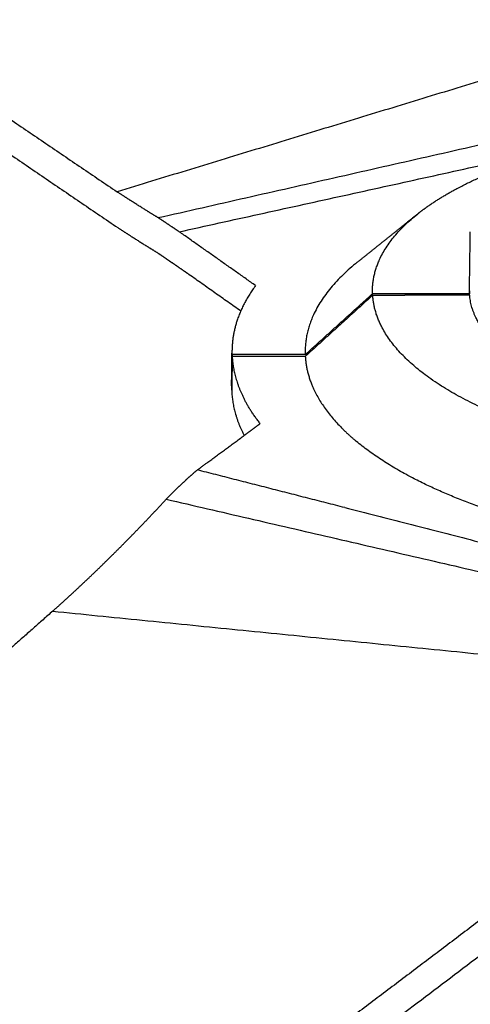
# Model space of a CAD drawing. Header units: millimetres. Extents: x -3418 to -920, y -373 to 1263.
# Tile 14 of 19: x -1687 to -1617, y 670 to 823. Entities that reach past the tile are written whole.
import ezdxf

# ---------------------------------------------------------------- set-up
doc = ezdxf.new("R2010")
doc.units = ezdxf.units.MM
doc.layers.add('Make2D$Visible$Curvas', color=7, linetype='Continuous')

msp = doc.modelspace()

# ---------------------------------------------------------------- linework, layer by layer
at = {"layer": 'Make2D$Visible$Curvas', "color": 29, "lineweight": -3, "true_color": 0x4d342b}
for points, weights, degree, knots in [([(-1920.12, 972), (-1880.32, 942.37), (-1839.91, 913.07), (-1757.23, 854.5), (-1714.91, 825.24), (-1671.93, 796.12)], [8737.41362209, 8672.88217656, 8607.89425418, 8477.13779985, 8411.36701752, 8345.27830482], 3, [0, 0, 0, 0, 260.470588, 260.470588, 520.937854, 520.937854, 520.937854, 520.937854]), ([(-1920.09, 966.84), (-1880.28, 937.18), (-1839.86, 907.83), (-1757.15, 849.13), (-1714.82, 819.78), (-1671.83, 790.57)], [8740.36286688, 8675.78172191, 8610.7549993, 8479.93584738, 8414.14297612, 8348.03367812], 3, [0, 0, 0, 0, 260.636411, 260.636411, 521.264705, 521.264705, 521.264705, 521.264705]), ([(-1665.58, 792.11), (-1666.64, 792.75), (-1667.7, 793.41), (-1669.82, 794.75), (-1670.87, 795.43), (-1671.93, 796.12)], [8335.44586881, 8337.09655342, 8338.74159358, 8342.01922133, 8343.65202303, 8345.27830482], 3, [0, 0, 0, 0, 6.358352, 6.358352, 12.716144, 12.716144, 12.716144, 12.716144]), ([(-1662.3, 789.92), (-1662.85, 790.29), (-1663.4, 790.66), (-1664.49, 791.39), (-1665.04, 791.75), (-1665.58, 792.11)], [8330.44480405, 8331.27196427, 8332.10237598, 8333.76939821, 8334.60611028, 8335.44586881], 3, [0, 0, 0, 0, 3.274159, 3.274159, 6.548319, 6.548319, 6.548319, 6.548319]), ([(-1671.83, 790.57), (-1670.78, 789.89), (-1669.74, 789.22), (-1667.66, 787.9), (-1666.62, 787.26), (-1665.58, 786.62)], [8348.03367812, 8346.43232703, 8344.82438519, 8341.59648283, 8339.97614226, 8338.34999907], 3, [0, 0, 0, 0, 6.259283, 6.259283, 12.518577, 12.518577, 12.518577, 12.518577]), ([(-1665.58, 786.62), (-1665.21, 786.37), (-1664.85, 786.12), (-1664.13, 785.62), (-1663.77, 785.37), (-1663.41, 785.12)], [8338.34999907, 8337.80297076, 8337.25583135, 8336.16149385, 8335.61421767, 8335.06690534], 3, [0, 0, 0, 0, 2.167455, 2.167455, 4.334919, 4.334919, 4.334919, 4.334919]), ([(-1660.74, 783.26), (-1661.18, 783.57), (-1661.63, 783.88), (-1662.52, 784.5), (-1662.96, 784.81), (-1663.41, 785.12)], [8331.0413249, 8331.71097525, 8332.38124493, 8333.72322449, 8334.3947104, 8335.06690534], 3, [0, 0, 0, 0, 2.663996, 2.663996, 5.328081, 5.328081, 5.328081, 5.328081]), ([(-1593.98, 756.05), (-1596.35, 756.51), (-1598.62, 757.04), (-1624.8, 763.21), (-1630.95, 775.26)], [8074.09765967, 8147.8796117, 8235.52320044, 7348.67813754, 7950.90529634], 2, [62.561602, 62.561602, 62.561602, 67.934118, 67.934118, 123.711901, 123.711901, 123.711901]), ([(-1659.48, 752.99), (-1657.86, 754.19), (-1655.44, 755.97), (-1653.02, 757.74), (-1652.23, 758.32)], [8252.17606393, 8254.68969593, 8258.42671498, 8262.1628692, 8263.38627413], 3, [0, 0, 0, 0, 10.068941, 14.971849, 14.971849, 14.971849, 14.971849]), ([(-1528.57, 743.73), (-1565.61, 734.79), (-1603.75, 743.8), (-1624.31, 748.66), (-1634.82, 757.41)], [8232.77196892, 7122.79212521, 8232.92221097, 7611.96595602, 7725.41411525], 2, [0, 0, 0, 78.784054, 78.784054, 124.185272, 124.185272, 124.185272]), ([(-1659.48, 752.99), (-1660.29, 752.31), (-1661.1, 751.59), (-1661.9, 750.83), (-1662.71, 750.07), (-1663.51, 749.28), (-1664.31, 748.45)], [8252.17606393, 8250.98267071, 8249.81233213, 8248.66668292, 8247.52103276, 8246.39998384, 8245.3051114], 3, [0, 0, 0, 0, 4.989497, 4.989497, 4.989497, 9.978995, 9.978995, 9.978995, 9.978995]), ([(-1681.91, 731.09), (-1678.95, 733.73), (-1676.01, 736.49), (-1673.07, 739.39), (-1670.14, 742.28), (-1667.22, 745.3), (-1664.31, 748.45)], [8220.76180707, 8225.03130165, 8229.21497571, 8233.30725476, 8237.4001089, 8241.400684, 8245.3051114], 3, [0, 0, 0, 0, 18.182611, 18.182611, 18.182611, 36.365218, 36.365218, 36.365218, 36.365218]), ([(-1681.91, 731.09), (-1693.8, 720.56), (-1705.74, 710.17), (-1717.73, 699.91), (-1730.83, 688.71), (-1743.99, 677.67), (-1757.21, 666.8), (-1773.28, 653.58), (-1789.44, 640.61), (-1805.69, 627.88), (-1820.35, 616.41), (-1835.07, 605.14), (-1849.85, 594.09), (-1865.06, 582.72), (-1880.35, 571.57), (-1895.71, 560.64), (-1908.71, 551.39), (-1921.76, 542.3), (-1934.87, 533.36)], [8220.76180707, 8203.56797867, 8186.26304777, 8168.84448091, 8149.89110454, 8130.80318352, 8111.57739791, 8088.32073938, 8064.86234534, 8041.19627605, 8019.97814831, 7998.61665885, 7977.10817412, 7955.0964589, 7932.93078676, 7910.60722849, 7891.81687015, 7872.91464708, 7853.89821981], 3, [0, 0, 0, 0, 72.97536, 72.97536, 72.97536, 152.356436, 152.356436, 152.356436, 248.413892, 248.413892, 248.413892, 334.536999, 334.536999, 334.536999, 422.643286, 422.643286, 422.643286, 496.830858, 496.830858, 496.830858, 496.830858]), ([(-1567.89, 719.67), (-1610.49, 686.9), (-1653.76, 654.22), (-1742.41, 588.74), (-1787.83, 555.92), (-1834, 523.41)], [8184.30070708, 8120.18440497, 8055.71836583, 7926.01880171, 7860.78309331, 7795.1190814], 3, [0, 0, 0, 0, 260.467266, 260.467266, 520.937854, 520.937854, 520.937854, 520.937854]), ([(-1834, 517.8), (-1787.82, 550.39), (-1742.39, 583.26), (-1654.99, 647.87), (-1612.94, 679.61), (-1571.52, 711.43)], [7798.06832619, 7863.76374387, 7929.04181326, 8056.95147136, 8119.605113, 8181.93588401], 3, [0, 0, 0, 0, 260.636411, 260.636411, 513.669283, 513.669283, 513.669283, 513.669283])]:
    msp.add_rational_spline(points, weights, degree=degree, knots=knots, dxfattribs=at)
for points, weights, degree in [([(-1586.84, 822.09), (-1671.93, 796.12)], [8414.25718924, 8345.27830482], 1), ([(-1665.58, 792.11), (-1611.21, 804.44)], [8335.44586881, 8363.25927182], 1), ([(-1662.3, 789.92), (-1612.78, 800.83)], [8330.44480405, 8353.85201017], 1), ([(-1623.68, 793.93), (-1619.28, 797.01), (-1613, 799.48)], [8227.20108843, 8042.37802296, 8007.37249913], 2), ([(-1625.38, 792.66), (-1624.57, 793.3), (-1623.68, 793.93)], [7761.37674116, 7758.75831077, 7762.0722964], 2), ([(-1634.69, 785.2), (-1631.59, 787.68), (-1628.49, 790.17), (-1625.38, 792.66)], [7887.38854596, 7884.40551244, 7881.42247893, 7878.43944541], 3), ([(-1632.33, 780.32), (-1632.59, 786.88), (-1625.38, 792.66)], [8284.63960859, 8055.7274248, 8310.91698682], 2), ([(-1626.66, 791.57), (-1626.71, 791.55), (-1626.76, 791.53), (-1626.81, 791.51)], [8348.85082291, 8348.81324459, 8348.77561446, 8348.73793249], 3), ([(-1650.46, 781.58), (-1662.3, 789.92)], [8312.64000277, 8330.44480405], 1), ([(-1634.69, 785.2), (-1643.05, 778.49), (-1642.77, 770.87)], [8320.35733757, 8062.9815953, 8289.88313005], 2), ([(-1617.25, 785.4), (-1617.25, 785.4), (-1617.24, 785.4), (-1617.24, 785.4)], [8335.62548852, 8335.62723908, 8335.62898953, 8335.63073987], 3), ([(-1652.76, 777.63), (-1660.74, 783.26)], [8319.04465702, 8331.0413249], 1), ([(-1650.46, 781.58), (-1654.05, 776.7), (-1654.11, 771.56)], [8312.64000277, 8210.96166992, 8280.0819652], 2), ([(-1642.77, 770.87), (-1632.33, 780.32)], [8289.88313005, 8284.63960859], 1), ([(-1617.28, 780.29), (-1632.33, 780.32)], [8284.58006486, 8284.63960859], 1), ([(-1617.3, 780.11), (-1617.3, 780.29)], [8206.23366318, 8206.134577], 1), ([(-1617.29, 780.78), (-1617.29, 780.53), (-1617.28, 780.29)], [8234.3438213, 8258.83723082, 8284.58006486], 2), ([(-1617.29, 780.11), (-1617.28, 780.29)], [8284.68007005, 8284.58006486], 1), ([(-1632.31, 780.08), (-1642.76, 770.59)], [8284.13592486, 8289.29900167], 1), ([(-1632.31, 780.08), (-1627.31, 780.09)], [8284.13592486, 8284.15508408], 1), ([(-1630.95, 775.26), (-1632.16, 777.65), (-1632.31, 780.08)], [7950.90529634, 8082.15602685, 8284.13592486], 2), ([(-1628.55, 780.09), (-1628.53, 780.1), (-1628.52, 780.11)], [8320.73525765, 8321.32399283, 8321.9152422], 2), ([(-1617.27, 780.11), (-1627.31, 780.09)], [8284.19354584, 8284.15508408], 1), ([(-1612.44, 771.81), (-1616.99, 775.77), (-1617.27, 780.11)], [7737.8758697, 7831.28549591, 8284.19354584], 2), ([(-1654.18, 766.03), (-1654.11, 771.56)], [8230.640903, 8227.61988364], 1), ([(-1654.1, 770.89), (-1654.11, 771.23), (-1654.11, 771.56)], [8289.92801208, 8290.26969882, 8291.34996362], 2), ([(-1654.1, 770.89), (-1654.17, 765.35)], [8289.92801208, 8292.97243187], 1), ([(-1654.09, 770.57), (-1654.15, 765.04)], [8289.25556894, 8292.29998873], 1), ([(-1642.77, 770.87), (-1654.1, 770.89)], [8289.88313005, 8289.92801208], 1), ([(-1642.76, 770.59), (-1654.09, 770.57)], [8289.29900167, 8289.25556894], 1), ([(-1654.09, 770.57), (-1653.9, 767.27), (-1652.25, 764.03)], [8289.25556894, 8225.63702743, 8232.73922727], 2), ([(-1642.76, 770.59), (-1642.42, 764.76), (-1636.93, 759.32)], [8289.29900167, 7880.3261235, 7759.031182], 2), ([(-1654.15, 766.7), (-1654.17, 766.36), (-1654.18, 766.03)], [8285.2646374, 8289.45749193, 8294.39438341], 2), ([(-1654.18, 766.03), (-1654.18, 765.69), (-1654.17, 765.35)], [8294.39438341, 8293.31398297, 8292.97243187], 2), ([(-1654.17, 765.35), (-1654.16, 765.35), (-1654.15, 765.35)], [8292.97243187, 8291.56322059, 8290.15707273], 2), ([(-1654.15, 765.04), (-1653.96, 761.65), (-1652.23, 758.33)], [8292.29998873, 8227.08115394, 8236.16432051], 2), ([(-1649.73, 760.16), (-1651.25, 762.07), (-1652.25, 764.03)], [8267.25314873, 8237.03852757, 8232.73922727], 2), ([(-1649.73, 760.16), (-1650.56, 759.55), (-1651.4, 758.94), (-1652.23, 758.32)], [8267.25314873, 8265.96383106, 8264.67441035, 8263.38488659], 3), ([(-1636.9, 759.29), (-1636.91, 759.3), (-1636.93, 759.32)], [7758.36315734, 7758.69607176, 7759.031182], 2), ([(-1636.9, 759.29), (-1635.93, 758.33), (-1634.82, 757.41)], [7758.36315734, 7737.63063737, 7725.41411525], 2), ([(-1652.31, 758.48), (-1652.27, 758.4), (-1652.23, 758.32)], [8235.79067298, 8235.96405915, 8236.17825051], 2), ([(-1636.64, 747.15), (-1659.48, 752.99)], [8239.93311959, 8252.17606393], 1), ([(-1664.31, 748.45), (-1561.71, 724.71)], [8245.3051114, 8193.52611646], 1), ([(-1636.64, 747.15), (-1558.53, 727.19)], [8239.93311959, 8198.34490787], 1), ([(-1681.91, 731.09), (-1570.36, 719.91)], [8220.76180707, 8185.08623864], 1)]:
    msp.add_rational_spline(points, weights, degree=degree, dxfattribs=at)
at = {"layer": 'Make2D$Visible$Curvas', "color": 250, "lineweight": -3, "true_color": 0x111111}
msp.add_rational_spline([(-1617.32, 780.11), (-1617.18, 789.9)], [7223.40948409, 7218.72825284], degree=1, dxfattribs=at)

doc.saveas('drawing.dxf')
